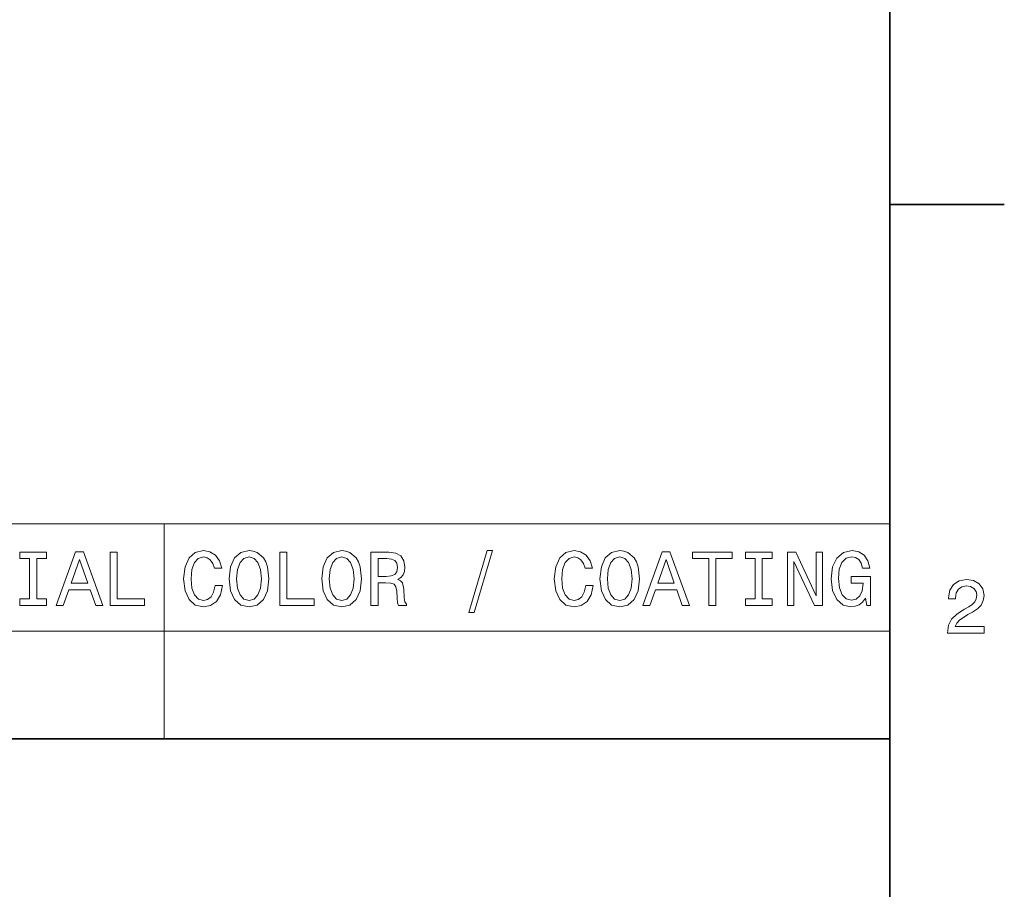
# Model space of a CAD drawing. Extents: x 0 to 594, y 0 to 420.
# Tile 30 of 33: x 527 to 592, y 60 to 117. Entities that reach past the tile are written whole.
import ezdxf

# ---------------------------------------------------------------- set-up
doc = ezdxf.new("R2010")
doc.units = 0

msp = doc.modelspace()

# ---------------------------------------------------------------- linework, layer by layer
at = {"color": 7, "lineweight": 35}
for p, q in [((584, 10), (584, 410)), ((584, 105), (591.5, 105)), ((394, 70), (584, 70)), ((584, 70), (584, 10))]:
    msp.add_line(p, q, dxfattribs=at)
at = {"color": 7, "lineweight": 13}
for p, q in [((463.667145, 84.093658), (584, 84.093658)), ((536.459656, 84.093658), (536.459656, 70)), ((584, 84.093658), (584, 70)), ((463.667145, 77.046829), (584, 77.046829)), ((463.667145, 70), (584, 70))]:
    msp.add_line(p, q, dxfattribs=at)
for points in [[(527.637634, 79.16066), (526.992065, 79.16066), (526.992065, 78.73703), (528.747131, 78.73703), (528.747131, 79.16066), (528.101562, 79.16066), (528.101562, 81.8134), (528.747131, 81.8134), (528.747131, 82.23703), (526.992065, 82.23703), (526.992065, 81.8134), (527.637634, 81.8134)], [(529.372498, 78.73703), (529.836487, 78.73703), (530.20459, 79.765846), (531.601562, 79.765846), (531.969727, 78.73703), (532.443787, 78.73703), (531.162842, 82.242073), (530.648438, 82.242073)], [(532.917847, 78.73703), (535.167175, 78.73703), (535.167175, 79.16066), (533.381836, 79.16066), (533.381836, 82.23703), (532.917847, 82.23703)], [(539.794678, 80.038185), (539.693787, 79.614555), (539.527405, 79.311958), (539.29541, 79.125359), (539.023071, 79.064842), (538.695251, 79.155617), (538.438049, 79.427956), (538.266602, 79.871758), (538.211121, 80.48703), (538.266602, 81.09726), (538.432983, 81.546104), (538.690186, 81.818443), (539.023071, 81.914261), (539.265137, 81.863831), (539.471924, 81.722618), (539.633301, 81.495674), (539.744263, 81.182999), (540.223328, 81.182999), (540.072021, 81.662102), (539.809814, 82.025215), (539.451721, 82.252159), (539.023071, 82.332855), (538.488464, 82.206772), (538.079956, 81.853745), (537.817749, 81.273773), (537.726929, 80.48703), (537.817749, 79.700287), (538.079956, 79.120316), (538.488464, 78.762245), (539.023071, 78.641212), (539.492065, 78.73703), (539.8703, 79.004318), (540.137634, 79.443085), (540.278809, 80.038185)], [(540.71759, 80.48703), (540.80835, 79.700287), (541.070618, 79.120316), (541.479126, 78.762245), (542.013672, 78.641212), (542.543213, 78.762245), (542.956787, 79.120316), (543.213989, 79.700287), (543.309814, 80.48703), (543.213989, 81.26873), (543.103027, 81.586456), (542.956787, 81.848701), (542.543213, 82.206772), (542.291077, 82.297546), (542.013672, 82.332855), (541.47406, 82.206772), (541.065552, 81.853745), (540.80835, 81.273773)], [(544.02594, 78.73703), (546.275208, 78.73703), (546.275208, 79.16066), (544.489929, 79.16066), (544.489929, 82.23703), (544.02594, 82.23703)], [(546.789612, 80.48703), (546.880432, 79.700287), (547.142639, 79.120316), (547.551147, 78.762245), (548.085754, 78.641212), (548.615295, 78.762245), (549.028809, 79.120316), (549.286011, 79.700287), (549.381836, 80.48703), (549.286011, 81.26873), (549.175049, 81.586456), (549.028809, 81.848701), (548.615295, 82.206772), (548.363098, 82.297546), (548.085754, 82.332855), (547.546082, 82.206772), (547.137634, 81.853745), (546.880432, 81.273773)], [(549.997131, 78.73703), (550.466125, 78.73703), (550.466125, 80.214699), (550.945251, 80.214699), (551.298279, 80.19957), (551.520203, 80.12896), (551.641235, 79.962532), (551.69165, 79.664986), (551.716858, 79.21109), (551.747131, 78.913544), (551.807617, 78.73703), (552.337158, 78.73703), (552.337158, 78.832848), (552.221191, 78.97406), (552.180847, 79.236313), (552.145508, 79.801147), (552.059814, 80.219742), (551.943787, 80.350861), (551.762268, 80.446686), (551.963989, 80.572762), (552.105164, 80.749275), (552.195984, 80.971176), (552.226196, 81.238472), (552.15564, 81.662102), (551.953918, 81.979828), (551.621033, 82.171471), (551.167175, 82.23703), (549.997131, 82.23703)], [(556.407043, 78.268013), (556.755066, 78.268013), (557.975525, 82.332855), (557.622498, 82.332855)], [(564.082886, 80.038185), (563.981995, 79.614555), (563.815552, 79.311958), (563.583557, 79.125359), (563.311218, 79.064842), (562.983459, 79.155617), (562.726196, 79.427956), (562.554749, 79.871758), (562.499268, 80.48703), (562.554749, 81.09726), (562.721191, 81.546104), (562.978394, 81.818443), (563.311218, 81.914261), (563.553345, 81.863831), (563.760071, 81.722618), (563.921448, 81.495674), (564.03241, 81.182999), (564.511536, 81.182999), (564.360229, 81.662102), (564.097961, 82.025215), (563.739929, 82.252159), (563.311218, 82.332855), (562.776672, 82.206772), (562.368164, 81.853745), (562.105896, 81.273773), (562.015137, 80.48703), (562.105896, 79.700287), (562.368164, 79.120316), (562.776672, 78.762245), (563.311218, 78.641212), (563.780273, 78.73703), (564.158508, 79.004318), (564.425781, 79.443085), (564.567017, 80.038185)], [(565.005737, 80.48703), (565.096558, 79.700287), (565.358765, 79.120316), (565.767273, 78.762245), (566.30188, 78.641212), (566.831421, 78.762245), (567.244934, 79.120316), (567.502136, 79.700287), (567.597961, 80.48703), (567.502136, 81.26873), (567.391235, 81.586456), (567.244934, 81.848701), (566.831421, 82.206772), (566.579224, 82.297546), (566.30188, 82.332855), (565.762268, 82.206772), (565.35376, 81.853745), (565.096558, 81.273773)], [(567.804749, 78.73703), (568.268738, 78.73703), (568.636902, 79.765846), (570.033875, 79.765846), (570.402039, 78.73703), (570.876099, 78.73703), (569.595093, 82.242073), (569.080688, 82.242073)], [(572.141907, 78.73703), (572.605896, 78.73703), (572.605896, 81.8134), (573.664978, 81.8134), (573.664978, 82.23703), (571.07782, 82.23703), (571.07782, 81.8134), (572.141907, 81.8134)], [(575.177979, 79.16066), (574.53241, 79.16066), (574.53241, 78.73703), (576.287476, 78.73703), (576.287476, 79.16066), (575.641907, 79.16066), (575.641907, 81.8134), (576.287476, 81.8134), (576.287476, 82.23703), (574.53241, 82.23703), (574.53241, 81.8134), (575.177979, 81.8134)], [(577.296082, 78.73703), (577.714722, 78.73703), (577.714722, 81.606628), (579.056213, 78.73703), (579.595825, 78.73703), (579.595825, 82.23703), (579.17218, 82.23703), (579.17218, 79.367432), (577.845825, 82.23703), (577.296082, 82.23703)], [(582.404907, 79.206047), (582.490601, 78.73703), (582.742798, 78.73703), (582.742798, 80.628242), (581.466858, 80.628242), (581.466858, 80.19957), (582.253601, 80.19957), (582.253601, 80.169304), (582.193054, 79.70533), (582.031677, 79.362389), (581.784607, 79.145531), (581.476929, 79.074928), (581.134033, 79.165703), (580.866699, 79.438042), (580.695251, 79.886887), (580.634705, 80.502159), (580.690186, 81.112389), (580.861694, 81.561241), (581.134033, 81.833572), (581.502136, 81.92939), (581.754333, 81.87896), (581.961121, 81.737747), (582.112366, 81.500717), (582.19812, 81.182999), (582.697388, 81.182999), (582.566284, 81.667145), (582.319153, 82.030258), (581.971191, 82.252159), (581.53241, 82.332855), (580.95752, 82.206772), (580.523804, 81.838615), (580.246399, 81.258644), (580.150574, 80.48703), (580.246399, 79.710373), (580.523804, 79.130402), (580.932251, 78.762245), (581.446655, 78.641212), (581.734131, 78.681557), (581.991333, 78.782417), (582.213257, 78.958931)], [(530.366028, 80.194519), (530.90564, 81.737747), (531.445251, 80.194519)], [(541.201721, 80.48703), (541.257202, 81.09726), (541.423645, 81.546104), (541.680847, 81.818443), (542.013672, 81.914261), (542.341492, 81.818443), (542.598694, 81.541061), (542.765137, 81.092216), (542.825623, 80.48703), (542.765137, 79.876801), (542.598694, 79.427956), (542.341492, 79.155617), (542.013672, 79.064842), (541.680847, 79.155617), (541.423645, 79.427956), (541.257202, 79.871758)], [(547.273804, 80.48703), (547.329224, 81.09726), (547.495667, 81.546104), (547.752869, 81.818443), (548.085754, 81.914261), (548.413574, 81.818443), (548.670776, 81.541061), (548.837158, 81.092216), (548.897705, 80.48703), (548.837158, 79.876801), (548.670776, 79.427956), (548.413574, 79.155617), (548.085754, 79.064842), (547.752869, 79.155617), (547.495667, 79.427956), (547.329224, 79.871758)], [(551.036011, 81.808357), (551.343689, 81.778099), (551.560547, 81.682274), (551.696716, 81.50576), (551.742065, 81.228386), (551.69165, 80.935875), (551.555481, 80.759361), (551.323486, 80.668587), (551.005737, 80.643372), (550.466125, 80.643372), (550.466125, 81.808357)], [(565.489929, 80.48703), (565.54541, 81.09726), (565.711792, 81.546104), (565.968994, 81.818443), (566.30188, 81.914261), (566.6297, 81.818443), (566.886902, 81.541061), (567.053345, 81.092216), (567.113831, 80.48703), (567.053345, 79.876801), (566.886902, 79.427956), (566.6297, 79.155617), (566.30188, 79.064842), (565.968994, 79.155617), (565.711792, 79.427956), (565.54541, 79.871758)], [(568.798279, 80.194519), (569.337891, 81.737747), (569.877502, 80.194519)], [(587.76947, 76.916786), (590.175049, 76.916786), (590.175049, 77.350502), (588.273804, 77.350502), (588.3797, 77.587532), (588.561218, 77.784218), (589.121033, 78.142288), (589.418579, 78.293587), (589.751465, 78.510445), (589.988464, 78.762604), (590.124634, 79.060158), (590.175049, 79.398056), (590.089355, 79.821686), (589.852295, 80.154541), (589.489197, 80.366356), (589.020203, 80.442001), (588.536011, 80.35627), (588.167847, 80.119232), (587.930847, 79.740997), (587.850159, 79.241714), (587.850159, 79.171112), (588.309082, 79.171112), (588.309082, 79.211456), (588.354492, 79.554398), (588.490662, 79.806557), (588.70752, 79.967941), (588.994934, 80.023415), (589.287476, 79.972984), (589.504333, 79.846901), (589.645569, 79.650215), (589.695984, 79.403099), (589.660645, 79.171112), (589.564819, 78.974426), (589.403442, 78.802956), (589.18158, 78.651657), (588.884033, 78.490273), (588.389771, 78.177589), (588.041809, 77.844742), (587.835022, 77.441284), (587.76947, 76.931915)]]:
    msp.add_lwpolyline(points, close=True, dxfattribs=at)

doc.saveas('drawing.dxf')
